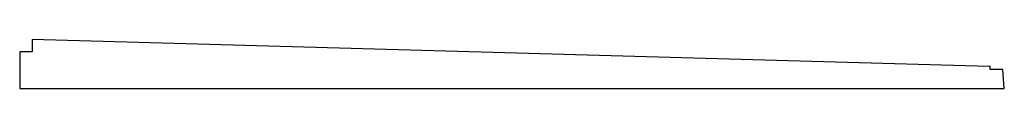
# Model space of a CAD drawing. Header units: millimetres. Extents: x -21336 to 21336, y -500 to 5820.
# Tile 1 of 26: x -21336 to -1220, y -500 to 500. Entities that reach past the tile are written whole.
import ezdxf

# ---------------------------------------------------------------- set-up
doc = ezdxf.new("R2010")
doc.units = ezdxf.units.MM
doc.header["$LTSCALE"] = 20

msp = doc.modelspace()

# ---------------------------------------------------------------- linework, layer by layer
for p, q in [((-21081.65, 500), (-21082, 500)), ((-21082, 500), (-21082, 246)), ((-1529.65, -50), (-21081.65, 500)), ((-21082, 246), (-21336, 246)), ((-21336, 246), (-21336, -500)), ((-1510, -50), (-1529.65, -50)), ((-1510, -110), (-1510, -50)), ((-1247.27, -110), (-1510, -110)), ((-1220, -500), (-1247.27, -110)), ((-21336, -500), (-1220, -500))]:
    msp.add_line(p, q)

doc.saveas('drawing.dxf')
